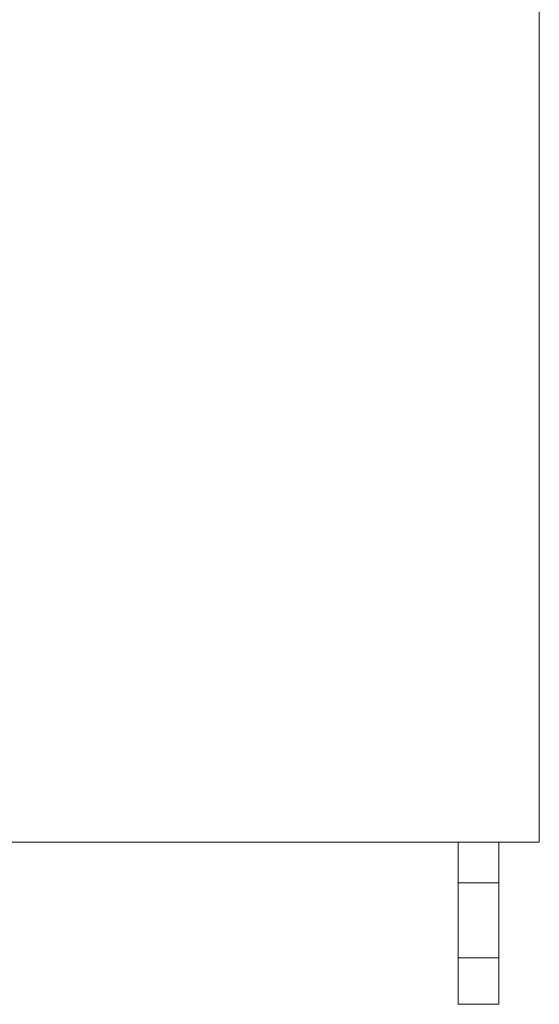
# Model space of a CAD drawing. Header units: millimetres. Extents: x -3165 to 47090, y -1932 to 8822.
# Tile 52 of 59: x 36435 to 36755, y 2680 to 3287. Entities that reach past the tile are written whole.
import ezdxf

# ---------------------------------------------------------------- set-up
doc = ezdxf.new("R2010")
doc.units = ezdxf.units.MM
doc.layers.add('M-EQPM', color=50, linetype='Continuous', lineweight=18)

# ---------------------------------------------------------------- blocks, each defined once
blk = doc.blocks.new('Outdoor_Condenser_Unit_Single_Fan_15958 - Generic _Without Brackets_-4065094-ELEVAÇÃO 6 - MAPEAMENTO DE DANOS')
at = {"layer": 'M-EQPM'}
for p, q in [((23836.11, 3435), (23836.11, 2780)), ((23836.11, 2780), (22966.11, 2780)), ((23786.11, 2755), (23786.11, 2780)), ((23786.11, 2780), (23811.11, 2780)), ((23811.11, 2780), (23811.11, 2755)), ((23786.11, 2708.66), (23786.11, 2755)), ((23811.11, 2755), (23786.11, 2755)), ((23811.11, 2755), (23811.11, 2708.66)), ((23786.11, 2680), (23786.11, 2708.66)), ((23786.11, 2708.66), (23811.11, 2708.66)), ((23811.11, 2708.66), (23811.11, 2680)), ((23811.11, 2680), (23786.11, 2680))]:
    blk.add_line(p, q, dxfattribs=at)

msp = doc.modelspace()

# ---------------------------------------------------------------- block references
at = {"layer": 'M-EQPM'}
msp.add_blockref('Outdoor_Condenser_Unit_Single_Fan_15958 - Generic _Without Brackets_-4065094-ELEVAÇÃO 6 - MAPEAMENTO DE DANOS', (12918.95, 0), dxfattribs=at)

doc.saveas('drawing.dxf')
